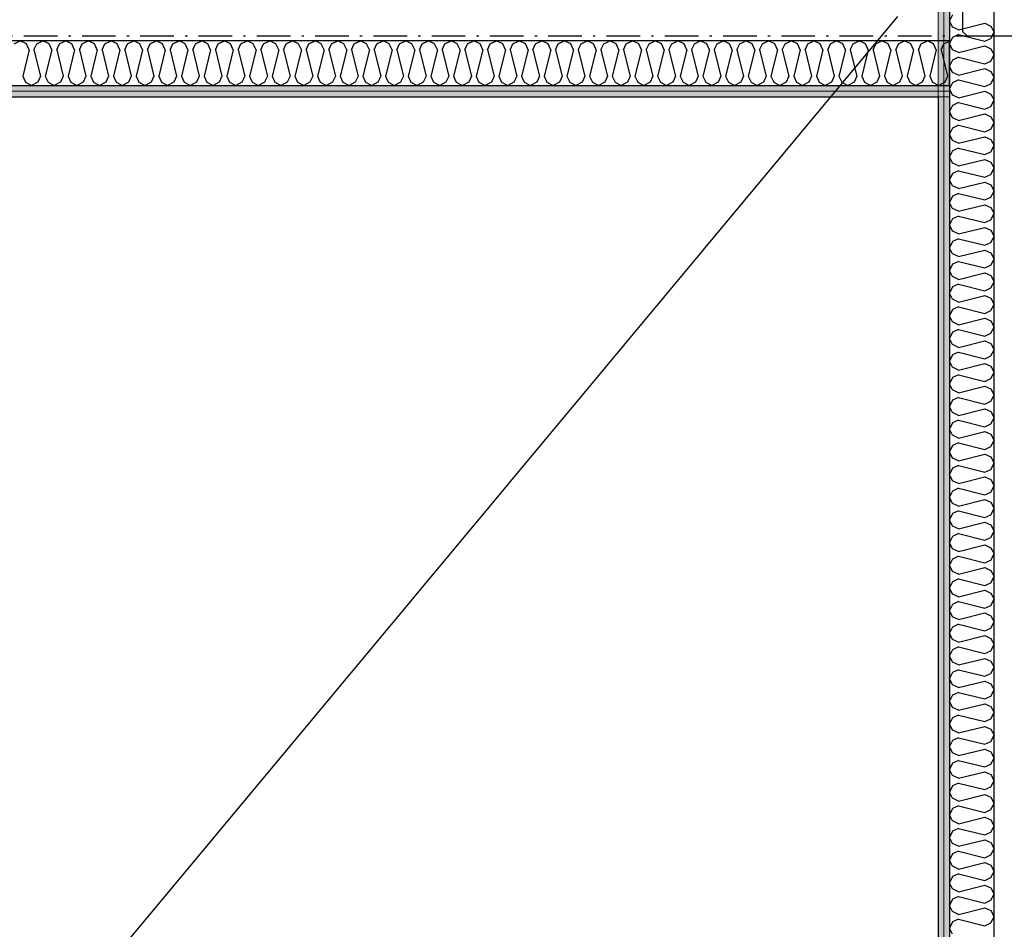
# Model space of a CAD drawing. Header units: millimetres. Extents: x -117798 to 93698, y -182207 to 252400.
# Tile 71 of 222: x -70872 to -68676, y -30304 to -28275. Entities that reach past the tile are written whole.
import ezdxf

# ---------------------------------------------------------------- set-up
doc = ezdxf.new("R2010")
doc.units = ezdxf.units.MM
doc.header["$LTSCALE"] = 0.5
doc.header["$MEASUREMENT"] = 0
doc.linetypes.add('Over snittplan', pattern=[260, 150, -50, 10, -50])
doc.linetypes.add('PLINE', pattern=[0])
for name, color, linetype in [('222- Søyler', 7, 'Continuous'), ('223- Bjelker', 7, 'Continuous'), ('242- Ikke-bærende innervegger (Skravur)(Nye konstruksjoner)', 7, 'Continuous'), ('242- Ikke-bærende innervegger(Nye konstruksjoner)', 7, 'Continuous'), ('256- Faste himlinger og overflatebehandling(Nye konstruksjoner)', 7, 'Continuous'), ('BYGG(Nye konstruksjoner)', 7, 'Continuous')]:
    doc.layers.add(name, color=color, linetype=linetype)
doc.layers.add('236- Innvendig kledning og overflate(Nye konstruksjoner)', color=7, linetype='Continuous', lineweight=0)
pattern_1 = [(90, (0, 0), (-86.60254, 0), [0, -50]), (90, (-43.3, 25), (-86.60254, 0), [0, -50])]
pattern_2 = [(0, (0, 0), (0, 86.60254), [0, -50]), (0, (25, 43.3), (0, 86.60254), [0, -50])]

# ---------------------------------------------------------------- blocks, each defined once
blk = doc.blocks.new('*X28')
at = {"layer": '242- Ikke-bærende innervegger (Skravur)(Nye konstruksjoner)', "linetype": 'PLINE'}
for p, q in [((-68791.6, -28263.8), (-68798.2, -28277.6)), ((-68791.6, -28291.4), (-68798.2, -28277.6)), ((-68778.1, -28297.5), (-68719.4, -28282.9)), ((-68719.4, -28282.9), (-68705.9, -28289)), ((-68705.9, -28289), (-68698.2, -28302.9)), ((-68778.1, -28297.5), (-68791.6, -28291.4)), ((-68778.1, -28308.2), (-68791.6, -28314.3)), ((-68778.1, -28308.2), (-68719.4, -28322.8)), ((-68705.9, -28316.7), (-68698.2, -28302.9)), ((-68791.6, -28314.3), (-68798.2, -28328.2)), ((-68791.6, -28342), (-68798.2, -28328.2)), ((-68778.1, -28348.1), (-68719.4, -28333.5)), ((-68719.4, -28322.8), (-68705.9, -28316.7)), ((-68719.4, -28333.5), (-68705.9, -28339.6)), ((-68778.1, -28348.1), (-68791.6, -28342)), ((-68705.9, -28339.6), (-68698.2, -28353.4)), ((-68705.9, -28367.3), (-68698.2, -28353.4)), ((-68791.6, -28364.9), (-68798.2, -28378.7)), ((-68778.1, -28358.8), (-68791.6, -28364.9)), ((-68778.1, -28358.8), (-68719.4, -28373.4)), ((-68719.4, -28373.4), (-68705.9, -28367.3)), ((-68791.6, -28392.6), (-68798.2, -28378.7)), ((-68778.1, -28398.7), (-68791.6, -28392.6)), ((-68778.1, -28398.7), (-68719.4, -28384.1)), ((-68719.4, -28384.1), (-68705.9, -28390.2)), ((-68705.9, -28390.2), (-68698.2, -28404)), ((-68791.6, -28415.5), (-68798.2, -28429.3)), ((-68778.1, -28409.3), (-68791.6, -28415.5)), ((-68778.1, -28409.3), (-68719.4, -28424)), ((-68719.4, -28424), (-68705.9, -28417.8)), ((-68705.9, -28417.8), (-68698.2, -28404)), ((-68791.6, -28443.1), (-68798.2, -28429.3)), ((-68778.1, -28449.3), (-68791.6, -28443.1)), ((-68778.1, -28449.3), (-68719.4, -28434.6)), ((-68719.4, -28434.6), (-68705.9, -28440.8)), ((-68705.9, -28440.8), (-68698.2, -28454.6)), ((-68791.6, -28466.1), (-68798.2, -28479.9)), ((-68778.1, -28459.9), (-68791.6, -28466.1)), ((-68778.1, -28459.9), (-68719.4, -28474.6)), ((-68705.9, -28468.4), (-68698.2, -28454.6)), ((-68791.6, -28493.7), (-68798.2, -28479.9)), ((-68778.1, -28499.9), (-68719.4, -28485.2)), ((-68719.4, -28474.6), (-68705.9, -28468.4)), ((-68719.4, -28485.2), (-68705.9, -28491.4)), ((-68778.1, -28499.9), (-68791.6, -28493.7)), ((-68705.9, -28491.4), (-68698.2, -28505.2)), ((-68705.9, -28519), (-68698.2, -28505.2)), ((-68791.6, -28516.7), (-68798.2, -28530.5)), ((-68791.6, -28544.3), (-68798.2, -28530.5)), ((-68778.1, -28510.5), (-68791.6, -28516.7)), ((-68778.1, -28510.5), (-68719.4, -28525.2)), ((-68719.4, -28525.2), (-68705.9, -28519)), ((-68778.1, -28550.5), (-68791.6, -28544.3)), ((-68778.1, -28550.5), (-68719.4, -28535.8)), ((-68719.4, -28535.8), (-68705.9, -28542)), ((-68705.9, -28542), (-68698.2, -28555.8)), ((-68791.6, -28567.3), (-68798.2, -28581.1)), ((-68778.1, -28561.1), (-68791.6, -28567.3)), ((-68778.1, -28561.1), (-68719.4, -28575.8)), ((-68719.4, -28575.8), (-68705.9, -28569.6)), ((-68705.9, -28569.6), (-68698.2, -28555.8)), ((-68791.6, -28594.9), (-68798.2, -28581.1)), ((-68778.1, -28601.1), (-68791.6, -28594.9)), ((-68778.1, -28601.1), (-68719.4, -28586.4)), ((-68719.4, -28586.4), (-68705.9, -28592.6)), ((-68705.9, -28592.6), (-68698.2, -28606.4)), ((-68791.6, -28617.9), (-68798.2, -28631.7)), ((-68778.1, -28611.7), (-68791.6, -28617.9)), ((-68778.1, -28611.7), (-68719.4, -28626.4)), ((-68719.4, -28626.4), (-68705.9, -28620.2)), ((-68705.9, -28620.2), (-68698.2, -28606.4)), ((-68791.6, -28645.5), (-68798.2, -28631.7)), ((-68778.1, -28651.6), (-68719.4, -28637)), ((-68719.4, -28637), (-68705.9, -28643.1)), ((-68778.1, -28651.6), (-68791.6, -28645.5)), ((-68778.1, -28662.3), (-68791.6, -28668.4)), ((-68778.1, -28662.3), (-68719.4, -28676.9)), ((-68705.9, -28643.1), (-68698.2, -28657)), ((-68705.9, -28670.8), (-68698.2, -28657)), ((-68791.6, -28668.4), (-68798.2, -28682.3)), ((-68791.6, -28696.1), (-68798.2, -28682.3)), ((-68719.4, -28676.9), (-68705.9, -28670.8)), ((-68778.1, -28702.2), (-68791.6, -28696.1)), ((-68778.1, -28702.2), (-68719.4, -28687.6)), ((-68719.4, -28687.6), (-68705.9, -28693.7)), ((-68705.9, -28693.7), (-68698.2, -28707.5)), ((-68705.9, -28721.4), (-68698.2, -28707.5)), ((-68791.6, -28719), (-68798.2, -28732.8)), ((-68778.1, -28712.9), (-68791.6, -28719)), ((-68778.1, -28712.9), (-68719.4, -28727.5)), ((-68719.4, -28727.5), (-68705.9, -28721.4)), ((-68791.6, -28746.7), (-68798.2, -28732.8)), ((-68778.1, -28752.8), (-68791.6, -28746.7)), ((-68778.1, -28752.8), (-68719.4, -28738.2)), ((-68719.4, -28738.2), (-68705.9, -28744.3)), ((-68705.9, -28744.3), (-68698.2, -28758.1)), ((-68791.6, -28769.6), (-68798.2, -28783.4)), ((-68778.1, -28763.4), (-68791.6, -28769.6)), ((-68778.1, -28763.4), (-68719.4, -28778.1)), ((-68719.4, -28778.1), (-68705.9, -28771.9)), ((-68705.9, -28771.9), (-68698.2, -28758.1)), ((-68791.6, -28797.2), (-68798.2, -28783.4)), ((-68778.1, -28803.4), (-68719.4, -28788.7)), ((-68719.4, -28788.7), (-68705.9, -28794.9)), ((-68705.9, -28794.9), (-68698.2, -28808.7)), ((-68778.1, -28803.4), (-68791.6, -28797.2)), ((-68778.1, -28814), (-68791.6, -28820.2)), ((-68778.1, -28814), (-68719.4, -28828.7)), ((-68705.9, -28822.5), (-68698.2, -28808.7)), ((-68791.6, -28820.2), (-68798.2, -28834)), ((-68791.6, -28847.8), (-68798.2, -28834)), ((-68778.1, -28854), (-68719.4, -28839.3)), ((-68719.4, -28828.7), (-68705.9, -28822.5)), ((-68719.4, -28839.3), (-68705.9, -28845.5)), ((-68778.1, -28854), (-68791.6, -28847.8)), ((-68705.9, -28845.5), (-68698.2, -28859.3)), ((-68705.9, -28873.1), (-68698.2, -28859.3)), ((-68791.6, -28870.8), (-68798.2, -28884.6)), ((-68778.1, -28864.6), (-68791.6, -28870.8)), ((-68778.1, -28864.6), (-68719.4, -28879.3)), ((-68719.4, -28879.3), (-68705.9, -28873.1)), ((-68791.6, -28898.4), (-68798.2, -28884.6)), ((-68778.1, -28904.6), (-68791.6, -28898.4)), ((-68778.1, -28904.6), (-68719.4, -28889.9)), ((-68719.4, -28889.9), (-68705.9, -28896.1)), ((-68705.9, -28896.1), (-68698.2, -28909.9)), ((-68791.6, -28921.4), (-68798.2, -28935.2)), ((-68778.1, -28915.2), (-68791.6, -28921.4)), ((-68778.1, -28915.2), (-68719.4, -28929.9)), ((-68719.4, -28929.9), (-68705.9, -28923.7)), ((-68705.9, -28923.7), (-68698.2, -28909.9)), ((-68791.6, -28949), (-68798.2, -28935.2)), ((-68778.1, -28955.2), (-68791.6, -28949)), ((-68778.1, -28955.2), (-68719.4, -28940.5)), ((-68719.4, -28940.5), (-68705.9, -28946.7)), ((-68705.9, -28946.7), (-68698.2, -28960.5)), ((-68778.1, -28965.8), (-68791.6, -28972)), ((-68778.1, -28965.8), (-68719.4, -28980.5)), ((-68705.9, -28974.3), (-68698.2, -28960.5)), ((-68791.6, -28972), (-68798.2, -28985.8)), ((-68791.6, -28999.6), (-68798.2, -28985.8)), ((-68778.1, -29005.7), (-68719.4, -28991.1)), ((-68719.4, -28980.5), (-68705.9, -28974.3)), ((-68719.4, -28991.1), (-68705.9, -28997.2)), ((-68778.1, -29005.7), (-68791.6, -28999.6)), ((-68705.9, -28997.2), (-68698.2, -29011.1)), ((-68705.9, -29024.9), (-68698.2, -29011.1)), ((-68791.6, -29022.5), (-68798.2, -29036.4)), ((-68791.6, -29050.2), (-68798.2, -29036.4)), ((-68778.1, -29016.4), (-68791.6, -29022.5)), ((-68778.1, -29016.4), (-68719.4, -29031)), ((-68719.4, -29031), (-68705.9, -29024.9)), ((-68778.1, -29056.3), (-68791.6, -29050.2)), ((-68778.1, -29056.3), (-68719.4, -29041.7)), ((-68719.4, -29041.7), (-68705.9, -29047.8)), ((-68705.9, -29047.8), (-68698.2, -29061.6)), ((-68791.6, -29073.1), (-68798.2, -29086.9)), ((-68778.1, -29067), (-68791.6, -29073.1)), ((-68778.1, -29067), (-68719.4, -29081.6)), ((-68719.4, -29081.6), (-68705.9, -29075.5)), ((-68705.9, -29075.5), (-68698.2, -29061.6)), ((-68791.6, -29100.8), (-68798.2, -29086.9)), ((-68778.1, -29106.9), (-68791.6, -29100.8)), ((-68778.1, -29106.9), (-68719.4, -29092.3)), ((-68719.4, -29092.3), (-68705.9, -29098.4)), ((-68705.9, -29098.4), (-68698.2, -29112.2)), ((-68791.6, -29123.7), (-68798.2, -29137.5)), ((-68778.1, -29117.5), (-68791.6, -29123.7)), ((-68778.1, -29117.5), (-68719.4, -29132.2)), ((-68705.9, -29126), (-68698.2, -29112.2)), ((-68791.6, -29151.3), (-68798.2, -29137.5)), ((-68778.1, -29157.5), (-68719.4, -29142.8)), ((-68719.4, -29132.2), (-68705.9, -29126)), ((-68719.4, -29142.8), (-68705.9, -29149)), ((-68778.1, -29157.5), (-68791.6, -29151.3)), ((-68778.1, -29168.1), (-68791.6, -29174.3)), ((-68778.1, -29168.1), (-68719.4, -29182.8)), ((-68705.9, -29149), (-68698.2, -29162.8)), ((-68705.9, -29176.6), (-68698.2, -29162.8)), ((-68791.6, -29174.3), (-68798.2, -29188.1)), ((-68791.6, -29201.9), (-68798.2, -29188.1)), ((-68719.4, -29182.8), (-68705.9, -29176.6)), ((-68778.1, -29208.1), (-68791.6, -29201.9)), ((-68778.1, -29208.1), (-68719.4, -29193.4)), ((-68719.4, -29193.4), (-68705.9, -29199.6)), ((-68705.9, -29199.6), (-68698.2, -29213.4)), ((-68791.6, -29224.9), (-68798.2, -29238.7)), ((-68778.1, -29218.7), (-68791.6, -29224.9)), ((-68778.1, -29218.7), (-68719.4, -29233.4)), ((-68719.4, -29233.4), (-68705.9, -29227.2)), ((-68705.9, -29227.2), (-68698.2, -29213.4)), ((-68791.6, -29252.5), (-68798.2, -29238.7)), ((-68778.1, -29258.7), (-68791.6, -29252.5)), ((-68778.1, -29258.7), (-68719.4, -29244)), ((-68719.4, -29244), (-68705.9, -29250.2)), ((-68705.9, -29250.2), (-68698.2, -29264)), ((-68791.6, -29275.5), (-68798.2, -29289.3)), ((-68778.1, -29269.3), (-68791.6, -29275.5)), ((-68778.1, -29269.3), (-68719.4, -29284)), ((-68719.4, -29284), (-68705.9, -29277.8)), ((-68705.9, -29277.8), (-68698.2, -29264)), ((-68791.6, -29303.1), (-68798.2, -29289.3)), ((-68778.1, -29309.3), (-68719.4, -29294.6)), ((-68719.4, -29294.6), (-68705.9, -29300.8)), ((-68705.9, -29300.8), (-68698.2, -29314.6)), ((-68778.1, -29309.3), (-68791.6, -29303.1)), ((-68778.1, -29319.9), (-68791.6, -29326.1)), ((-68778.1, -29319.9), (-68719.4, -29334.6)), ((-68705.9, -29328.4), (-68698.2, -29314.6)), ((-68791.6, -29326.1), (-68798.2, -29339.9)), ((-68791.6, -29353.7), (-68798.2, -29339.9)), ((-68719.4, -29334.6), (-68705.9, -29328.4)), ((-68778.1, -29359.8), (-68791.6, -29353.7)), ((-68778.1, -29359.8), (-68719.4, -29345.2)), ((-68719.4, -29345.2), (-68705.9, -29351.3)), ((-68705.9, -29351.3), (-68698.2, -29365.2)), ((-68705.9, -29379), (-68698.2, -29365.2)), ((-68791.6, -29376.6), (-68798.2, -29390.5)), ((-68778.1, -29370.5), (-68791.6, -29376.6)), ((-68778.1, -29370.5), (-68719.4, -29385.1)), ((-68719.4, -29385.1), (-68705.9, -29379)), ((-68791.6, -29404.3), (-68798.2, -29390.5)), ((-68778.1, -29410.4), (-68791.6, -29404.3)), ((-68778.1, -29410.4), (-68719.4, -29395.8)), ((-68719.4, -29395.8), (-68705.9, -29401.9)), ((-68705.9, -29401.9), (-68698.2, -29415.7)), ((-68791.6, -29427.2), (-68798.2, -29441)), ((-68778.1, -29421.1), (-68791.6, -29427.2)), ((-68778.1, -29421.1), (-68719.4, -29435.7)), ((-68719.4, -29435.7), (-68705.9, -29429.6)), ((-68705.9, -29429.6), (-68698.2, -29415.7)), ((-68791.6, -29454.9), (-68798.2, -29441)), ((-68778.1, -29461), (-68791.6, -29454.9)), ((-68778.1, -29461), (-68719.4, -29446.4)), ((-68719.4, -29446.4), (-68705.9, -29452.5)), ((-68705.9, -29452.5), (-68698.2, -29466.3)), ((-68778.1, -29471.6), (-68791.6, -29477.8)), ((-68778.1, -29471.6), (-68719.4, -29486.3)), ((-68705.9, -29480.2), (-68698.2, -29466.3)), ((-68791.6, -29477.8), (-68798.2, -29491.6)), ((-68791.6, -29505.4), (-68798.2, -29491.6)), ((-68778.1, -29511.6), (-68719.4, -29496.9)), ((-68719.4, -29486.3), (-68705.9, -29480.2)), ((-68719.4, -29496.9), (-68705.9, -29503.1)), ((-68778.1, -29511.6), (-68791.6, -29505.4)), ((-68705.9, -29503.1), (-68698.2, -29516.9)), ((-68705.9, -29530.7), (-68698.2, -29516.9)), ((-68791.6, -29528.4), (-68798.2, -29542.2)), ((-68791.6, -29556), (-68798.2, -29542.2)), ((-68778.1, -29522.2), (-68791.6, -29528.4)), ((-68778.1, -29522.2), (-68719.4, -29536.9)), ((-68719.4, -29536.9), (-68705.9, -29530.7)), ((-68778.1, -29562.2), (-68791.6, -29556)), ((-68778.1, -29562.2), (-68719.4, -29547.5)), ((-68719.4, -29547.5), (-68705.9, -29553.7)), ((-68705.9, -29553.7), (-68698.2, -29567.5)), ((-68791.6, -29579), (-68798.2, -29592.8)), ((-68778.1, -29572.8), (-68791.6, -29579)), ((-68778.1, -29572.8), (-68719.4, -29587.5)), ((-68719.4, -29587.5), (-68705.9, -29581.3)), ((-68705.9, -29581.3), (-68698.2, -29567.5)), ((-68791.6, -29606.6), (-68798.2, -29592.8)), ((-68778.1, -29612.8), (-68791.6, -29606.6)), ((-68778.1, -29612.8), (-68719.4, -29598.1)), ((-68719.4, -29598.1), (-68705.9, -29604.3)), ((-68705.9, -29604.3), (-68698.2, -29618.1)), ((-68791.6, -29629.6), (-68798.2, -29643.4)), ((-68778.1, -29623.4), (-68791.6, -29629.6)), ((-68778.1, -29623.4), (-68719.4, -29638.1)), ((-68705.9, -29631.9), (-68698.2, -29618.1)), ((-68791.6, -29657.2), (-68798.2, -29643.4)), ((-68778.1, -29663.4), (-68719.4, -29648.7)), ((-68719.4, -29638.1), (-68705.9, -29631.9)), ((-68719.4, -29648.7), (-68705.9, -29654.9)), ((-68778.1, -29663.4), (-68791.6, -29657.2)), ((-68778.1, -29674), (-68791.6, -29680.2)), ((-68778.1, -29674), (-68719.4, -29688.7)), ((-68705.9, -29654.9), (-68698.2, -29668.7)), ((-68705.9, -29682.5), (-68698.2, -29668.7)), ((-68791.6, -29680.2), (-68798.2, -29694)), ((-68791.6, -29707.8), (-68798.2, -29694)), ((-68719.4, -29688.7), (-68705.9, -29682.5)), ((-68778.1, -29714), (-68791.6, -29707.8)), ((-68778.1, -29714), (-68719.4, -29699.3)), ((-68719.4, -29699.3), (-68705.9, -29705.5)), ((-68705.9, -29705.5), (-68698.2, -29719.3)), ((-68791.6, -29730.7), (-68798.2, -29744.6)), ((-68778.1, -29724.6), (-68791.6, -29730.7)), ((-68778.1, -29724.6), (-68719.4, -29739.2)), ((-68719.4, -29739.2), (-68705.9, -29733.1)), ((-68705.9, -29733.1), (-68698.2, -29719.3)), ((-68791.6, -29758.4), (-68798.2, -29744.6)), ((-68778.1, -29764.5), (-68791.6, -29758.4)), ((-68778.1, -29764.5), (-68719.4, -29749.9)), ((-68719.4, -29749.9), (-68705.9, -29756)), ((-68705.9, -29756), (-68698.2, -29769.9)), ((-68791.6, -29781.3), (-68798.2, -29795.1)), ((-68778.1, -29775.2), (-68791.6, -29781.3)), ((-68778.1, -29775.2), (-68719.4, -29789.8)), ((-68719.4, -29789.8), (-68705.9, -29783.7)), ((-68705.9, -29783.7), (-68698.2, -29769.9)), ((-68791.6, -29809), (-68798.2, -29795.1)), ((-68778.1, -29815.1), (-68719.4, -29800.5)), ((-68719.4, -29800.5), (-68705.9, -29806.6)), ((-68778.1, -29815.1), (-68791.6, -29809)), ((-68778.1, -29825.8), (-68791.6, -29831.9)), ((-68778.1, -29825.8), (-68719.4, -29840.4)), ((-68705.9, -29806.6), (-68698.2, -29820.4)), ((-68705.9, -29834.3), (-68698.2, -29820.4)), ((-68791.6, -29831.9), (-68798.2, -29845.7)), ((-68791.6, -29859.5), (-68798.2, -29845.7)), ((-68719.4, -29840.4), (-68705.9, -29834.3)), ((-68778.1, -29865.7), (-68791.6, -29859.5)), ((-68778.1, -29865.7), (-68719.4, -29851)), ((-68719.4, -29851), (-68705.9, -29857.2)), ((-68705.9, -29857.2), (-68698.2, -29871)), ((-68705.9, -29884.8), (-68698.2, -29871)), ((-68791.6, -29882.5), (-68798.2, -29896.3)), ((-68778.1, -29876.3), (-68791.6, -29882.5)), ((-68778.1, -29876.3), (-68719.4, -29891)), ((-68719.4, -29891), (-68705.9, -29884.8)), ((-68791.6, -29910.1), (-68798.2, -29896.3)), ((-68778.1, -29916.3), (-68791.6, -29910.1)), ((-68778.1, -29916.3), (-68719.4, -29901.6)), ((-68719.4, -29901.6), (-68705.9, -29907.8)), ((-68705.9, -29907.8), (-68698.2, -29921.6)), ((-68791.6, -29933.1), (-68798.2, -29946.9)), ((-68778.1, -29926.9), (-68791.6, -29933.1)), ((-68778.1, -29926.9), (-68719.4, -29941.6)), ((-68719.4, -29941.6), (-68705.9, -29935.4)), ((-68705.9, -29935.4), (-68698.2, -29921.6)), ((-68791.6, -29960.7), (-68798.2, -29946.9)), ((-68778.1, -29966.9), (-68719.4, -29952.2)), ((-68719.4, -29952.2), (-68705.9, -29958.4)), ((-68705.9, -29958.4), (-68698.2, -29972.2)), ((-68778.1, -29966.9), (-68791.6, -29960.7)), ((-68778.1, -29977.5), (-68791.6, -29983.7)), ((-68778.1, -29977.5), (-68719.4, -29992.2)), ((-68705.9, -29986), (-68698.2, -29972.2)), ((-68791.6, -29983.7), (-68798.2, -29997.5)), ((-68791.6, -30011.3), (-68798.2, -29997.5)), ((-68778.1, -30017.5), (-68719.4, -30002.8)), ((-68719.4, -29992.2), (-68705.9, -29986)), ((-68719.4, -30002.8), (-68705.9, -30009)), ((-68778.1, -30017.5), (-68791.6, -30011.3)), ((-68705.9, -30009), (-68698.2, -30022.8)), ((-68705.9, -30036.6), (-68698.2, -30022.8)), ((-68791.6, -30034.3), (-68798.2, -30048.1)), ((-68778.1, -30028.1), (-68791.6, -30034.3)), ((-68778.1, -30028.1), (-68719.4, -30042.8)), ((-68719.4, -30042.8), (-68705.9, -30036.6)), ((-68791.6, -30061.9), (-68798.2, -30048.1)), ((-68778.1, -30068.1), (-68791.6, -30061.9)), ((-68778.1, -30068.1), (-68719.4, -30053.4)), ((-68719.4, -30053.4), (-68705.9, -30059.6)), ((-68705.9, -30059.6), (-68698.2, -30073.4)), ((-68791.6, -30084.8), (-68798.2, -30098.7)), ((-68778.1, -30078.7), (-68791.6, -30084.8)), ((-68778.1, -30078.7), (-68719.4, -30093.3)), ((-68719.4, -30093.3), (-68705.9, -30087.2)), ((-68705.9, -30087.2), (-68698.2, -30073.4)), ((-68791.6, -30112.5), (-68798.2, -30098.7)), ((-68778.1, -30118.6), (-68791.6, -30112.5)), ((-68778.1, -30118.6), (-68719.4, -30104)), ((-68719.4, -30104), (-68705.9, -30110.1)), ((-68705.9, -30110.1), (-68698.2, -30124)), ((-68791.6, -30135.4), (-68798.2, -30149.2)), ((-68778.1, -30129.3), (-68791.6, -30135.4)), ((-68778.1, -30129.3), (-68719.4, -30143.9)), ((-68705.9, -30137.8), (-68698.2, -30124)), ((-68791.6, -30163.1), (-68798.2, -30149.2)), ((-68778.1, -30169.2), (-68719.4, -30154.6)), ((-68719.4, -30143.9), (-68705.9, -30137.8)), ((-68719.4, -30154.6), (-68705.9, -30160.7)), ((-68778.1, -30169.2), (-68791.6, -30163.1)), ((-68705.9, -30160.7), (-68698.2, -30174.5)), ((-68705.9, -30188.4), (-68698.2, -30174.5)), ((-68791.6, -30186), (-68798.2, -30199.8)), ((-68791.6, -30213.6), (-68798.2, -30199.8)), ((-68778.1, -30179.9), (-68791.6, -30186)), ((-68778.1, -30179.9), (-68719.4, -30194.5)), ((-68719.4, -30194.5), (-68705.9, -30188.4)), ((-68778.1, -30219.8), (-68791.6, -30213.6)), ((-68778.1, -30219.8), (-68719.4, -30205.1)), ((-68719.4, -30205.1), (-68705.9, -30211.3)), ((-68705.9, -30211.3), (-68698.2, -30225.1)), ((-68791.6, -30236.6), (-68798.2, -30250.4)), ((-68778.1, -30230.4), (-68791.6, -30236.6)), ((-68778.1, -30230.4), (-68719.4, -30245.1)), ((-68719.4, -30245.1), (-68705.9, -30238.9)), ((-68705.9, -30238.9), (-68698.2, -30225.1)), ((-68791.6, -30264.2), (-68798.2, -30250.4)), ((-68778.1, -30270.4), (-68791.6, -30264.2)), ((-68778.1, -30270.4), (-68719.4, -30255.7)), ((-68719.4, -30255.7), (-68705.9, -30261.9)), ((-68705.9, -30261.9), (-68698.2, -30275.7)), ((-68791.6, -30287.2), (-68798.2, -30301)), ((-68778.1, -30281), (-68791.6, -30287.2)), ((-68778.1, -30281), (-68719.4, -30295.7)), ((-68719.4, -30295.7), (-68705.9, -30289.5)), ((-68705.9, -30289.5), (-68698.2, -30275.7)), ((-68791.6, -30314.8), (-68798.2, -30301))]:
    blk.add_line(p, q, dxfattribs=at)
blk = doc.blocks.new('*X575')
at = {"layer": '242- Ikke-bærende innervegger (Skravur)(Nye konstruksjoner)', "linetype": 'PLINE'}
for p, q in [((-70884.8, -28328.5), (-70871, -28321.9)), ((-70857.1, -28328.5), (-70871, -28321.9)), ((-70851, -28342), (-70857.1, -28328.5)), ((-70840.4, -28342), (-70834.2, -28328.5)), ((-70834.2, -28328.5), (-70820.4, -28321.9)), ((-70806.6, -28328.5), (-70820.4, -28321.9)), ((-70800.4, -28342), (-70806.6, -28328.5)), ((-70789.8, -28342), (-70783.6, -28328.5)), ((-70783.6, -28328.5), (-70769.8, -28321.9)), ((-70756, -28328.5), (-70769.8, -28321.9)), ((-70749.8, -28342), (-70756, -28328.5)), ((-70739.2, -28342), (-70733, -28328.5)), ((-70733, -28328.5), (-70719.2, -28321.9)), ((-70705.4, -28328.5), (-70719.2, -28321.9)), ((-70699.2, -28342), (-70705.4, -28328.5)), ((-70688.6, -28342), (-70682.4, -28328.5)), ((-70682.4, -28328.5), (-70668.6, -28321.9)), ((-70654.8, -28328.5), (-70668.6, -28321.9)), ((-70648.6, -28342), (-70654.8, -28328.5)), ((-70638, -28342), (-70631.8, -28328.5)), ((-70631.8, -28328.5), (-70618, -28321.9)), ((-70604.2, -28328.5), (-70618, -28321.9)), ((-70598.1, -28342), (-70604.2, -28328.5)), ((-70587.4, -28342), (-70581.3, -28328.5)), ((-70581.3, -28328.5), (-70567.4, -28321.9)), ((-70553.6, -28328.5), (-70567.4, -28321.9)), ((-70547.5, -28342), (-70553.6, -28328.5)), ((-70536.8, -28342), (-70530.7, -28328.5)), ((-70530.7, -28328.5), (-70516.9, -28321.9)), ((-70503, -28328.5), (-70516.9, -28321.9)), ((-70496.9, -28342), (-70503, -28328.5)), ((-70486.3, -28342), (-70480.1, -28328.5)), ((-70480.1, -28328.5), (-70466.3, -28321.9)), ((-70452.5, -28328.5), (-70466.3, -28321.9)), ((-70446.3, -28342), (-70452.5, -28328.5)), ((-70435.7, -28342), (-70429.5, -28328.5)), ((-70429.5, -28328.5), (-70415.7, -28321.9)), ((-70401.9, -28328.5), (-70415.7, -28321.9)), ((-70395.7, -28342), (-70401.9, -28328.5)), ((-70385.1, -28342), (-70378.9, -28328.5)), ((-70378.9, -28328.5), (-70365.1, -28321.9)), ((-70351.3, -28328.5), (-70365.1, -28321.9)), ((-70345.1, -28342), (-70351.3, -28328.5)), ((-70334.5, -28342), (-70328.3, -28328.5)), ((-70328.3, -28328.5), (-70314.5, -28321.9)), ((-70300.7, -28328.5), (-70314.5, -28321.9)), ((-70294.5, -28342), (-70300.7, -28328.5)), ((-70283.9, -28342), (-70277.7, -28328.5)), ((-70277.7, -28328.5), (-70263.9, -28321.9)), ((-70250.1, -28328.5), (-70263.9, -28321.9)), ((-70244, -28342), (-70250.1, -28328.5)), ((-70233.3, -28342), (-70227.2, -28328.5)), ((-70227.2, -28328.5), (-70213.3, -28321.9)), ((-70199.5, -28328.5), (-70213.3, -28321.9)), ((-70193.4, -28342), (-70199.5, -28328.5)), ((-70182.7, -28342), (-70176.6, -28328.5)), ((-70176.6, -28328.5), (-70162.8, -28321.9)), ((-70148.9, -28328.5), (-70162.8, -28321.9)), ((-70142.8, -28342), (-70148.9, -28328.5)), ((-70132.2, -28342), (-70126, -28328.5)), ((-70126, -28328.5), (-70112.2, -28321.9)), ((-70098.4, -28328.5), (-70112.2, -28321.9)), ((-70092.2, -28342), (-70098.4, -28328.5)), ((-70081.6, -28342), (-70075.4, -28328.5)), ((-70075.4, -28328.5), (-70061.6, -28321.9)), ((-70047.8, -28328.5), (-70061.6, -28321.9)), ((-70041.6, -28342), (-70047.8, -28328.5)), ((-70031, -28342), (-70024.8, -28328.5)), ((-70024.8, -28328.5), (-70011, -28321.9)), ((-69997.2, -28328.5), (-70011, -28321.9)), ((-69991, -28342), (-69997.2, -28328.5)), ((-69980.4, -28342), (-69974.2, -28328.5)), ((-69974.2, -28328.5), (-69960.4, -28321.9)), ((-69946.6, -28328.5), (-69960.4, -28321.9)), ((-69940.4, -28342), (-69946.6, -28328.5)), ((-69929.8, -28342), (-69923.6, -28328.5)), ((-69923.6, -28328.5), (-69909.8, -28321.9)), ((-69896, -28328.5), (-69909.8, -28321.9)), ((-69889.9, -28342), (-69896, -28328.5)), ((-69879.2, -28342), (-69873.1, -28328.5)), ((-69873.1, -28328.5), (-69859.2, -28321.9)), ((-69845.4, -28328.5), (-69859.2, -28321.9)), ((-69839.3, -28342), (-69845.4, -28328.5)), ((-69828.6, -28342), (-69822.5, -28328.5)), ((-69822.5, -28328.5), (-69808.7, -28321.9)), ((-69794.8, -28328.5), (-69808.7, -28321.9)), ((-69788.7, -28342), (-69794.8, -28328.5)), ((-69778.1, -28342), (-69771.9, -28328.5)), ((-69771.9, -28328.5), (-69758.1, -28321.9)), ((-69744.3, -28328.5), (-69758.1, -28321.9)), ((-69738.1, -28342), (-69744.3, -28328.5)), ((-69727.5, -28342), (-69721.3, -28328.5)), ((-69721.3, -28328.5), (-69707.5, -28321.9)), ((-69693.7, -28328.5), (-69707.5, -28321.9)), ((-69687.5, -28342), (-69693.7, -28328.5)), ((-69676.9, -28342), (-69670.7, -28328.5)), ((-69670.7, -28328.5), (-69656.9, -28321.9)), ((-69643.1, -28328.5), (-69656.9, -28321.9)), ((-69636.9, -28342), (-69643.1, -28328.5)), ((-69626.3, -28342), (-69620.1, -28328.5)), ((-69620.1, -28328.5), (-69606.3, -28321.9)), ((-69592.5, -28328.5), (-69606.3, -28321.9)), ((-69586.3, -28342), (-69592.5, -28328.5)), ((-69575.7, -28342), (-69569.5, -28328.5)), ((-69569.5, -28328.5), (-69555.7, -28321.9)), ((-69541.9, -28328.5), (-69555.7, -28321.9)), ((-69535.7, -28342), (-69541.9, -28328.5)), ((-69525.1, -28342), (-69519, -28328.5)), ((-69519, -28328.5), (-69505.1, -28321.9)), ((-69491.3, -28328.5), (-69505.1, -28321.9)), ((-69485.2, -28342), (-69491.3, -28328.5)), ((-69474.5, -28342), (-69468.4, -28328.5)), ((-69468.4, -28328.5), (-69454.6, -28321.9)), ((-69440.7, -28328.5), (-69454.6, -28321.9)), ((-69434.6, -28342), (-69440.7, -28328.5)), ((-69423.9, -28342), (-69417.8, -28328.5)), ((-69417.8, -28328.5), (-69404, -28321.9)), ((-69390.2, -28328.5), (-69404, -28321.9)), ((-69384, -28342), (-69390.2, -28328.5)), ((-69373.4, -28342), (-69367.2, -28328.5)), ((-69367.2, -28328.5), (-69353.4, -28321.9)), ((-69339.6, -28328.5), (-69353.4, -28321.9)), ((-69333.4, -28342), (-69339.6, -28328.5)), ((-69322.8, -28342), (-69316.6, -28328.5)), ((-69316.6, -28328.5), (-69302.8, -28321.9)), ((-69289, -28328.5), (-69302.8, -28321.9)), ((-69282.8, -28342), (-69289, -28328.5)), ((-69272.2, -28342), (-69266, -28328.5)), ((-69266, -28328.5), (-69252.2, -28321.9)), ((-69238.4, -28328.5), (-69252.2, -28321.9)), ((-69232.2, -28342), (-69238.4, -28328.5)), ((-69221.6, -28342), (-69215.4, -28328.5)), ((-69215.4, -28328.5), (-69201.6, -28321.9)), ((-69187.8, -28328.5), (-69201.6, -28321.9)), ((-69181.6, -28342), (-69187.8, -28328.5)), ((-69171, -28342), (-69164.9, -28328.5)), ((-69164.9, -28328.5), (-69151, -28321.9)), ((-69137.2, -28328.5), (-69151, -28321.9)), ((-69131.1, -28342), (-69137.2, -28328.5)), ((-69120.4, -28342), (-69114.3, -28328.5)), ((-69114.3, -28328.5), (-69100.5, -28321.9)), ((-69086.6, -28328.5), (-69100.5, -28321.9)), ((-69080.5, -28342), (-69086.6, -28328.5)), ((-69069.8, -28342), (-69063.7, -28328.5)), ((-69063.7, -28328.5), (-69049.9, -28321.9)), ((-69036.1, -28328.5), (-69049.9, -28321.9)), ((-69029.9, -28342), (-69036.1, -28328.5)), ((-69019.3, -28342), (-69013.1, -28328.5)), ((-69013.1, -28328.5), (-68999.3, -28321.9)), ((-68985.5, -28328.5), (-68999.3, -28321.9)), ((-68979.3, -28342), (-68985.5, -28328.5)), ((-68968.7, -28342), (-68962.5, -28328.5)), ((-68962.5, -28328.5), (-68948.7, -28321.9)), ((-68934.9, -28328.5), (-68948.7, -28321.9)), ((-68928.7, -28342), (-68934.9, -28328.5)), ((-68918.1, -28342), (-68911.9, -28328.5)), ((-68911.9, -28328.5), (-68898.1, -28321.9)), ((-68884.3, -28328.5), (-68898.1, -28321.9)), ((-68878.1, -28342), (-68884.3, -28328.5)), ((-68867.5, -28342), (-68861.3, -28328.5)), ((-68861.3, -28328.5), (-68847.5, -28321.9)), ((-68833.7, -28328.5), (-68847.5, -28321.9)), ((-68827.5, -28342), (-68833.7, -28328.5)), ((-68816.9, -28342), (-68810.8, -28328.5)), ((-68810.8, -28328.5), (-68798.2, -28322.5)), ((-70851, -28342), (-70865.6, -28400.7)), ((-70840.4, -28342), (-70825.7, -28400.7)), ((-70800.4, -28342), (-70815.1, -28400.7)), ((-70789.8, -28342), (-70775.1, -28400.7)), ((-70749.8, -28342), (-70764.5, -28400.7)), ((-70739.2, -28342), (-70724.5, -28400.7)), ((-70699.2, -28342), (-70713.9, -28400.7)), ((-70688.6, -28342), (-70673.9, -28400.7)), ((-70648.6, -28342), (-70663.3, -28400.7)), ((-70638, -28342), (-70623.3, -28400.7)), ((-70598.1, -28342), (-70612.7, -28400.7)), ((-70587.4, -28342), (-70572.8, -28400.7)), ((-70547.5, -28342), (-70562.1, -28400.7)), ((-70536.8, -28342), (-70522.2, -28400.7)), ((-70496.9, -28342), (-70511.5, -28400.7)), ((-70486.3, -28342), (-70471.6, -28400.7)), ((-70446.3, -28342), (-70461, -28400.7)), ((-70435.7, -28342), (-70421, -28400.7)), ((-70395.7, -28342), (-70410.4, -28400.7)), ((-70385.1, -28342), (-70370.4, -28400.7)), ((-70345.1, -28342), (-70359.8, -28400.7)), ((-70334.5, -28342), (-70319.8, -28400.7)), ((-70294.5, -28342), (-70309.2, -28400.7)), ((-70283.9, -28342), (-70269.2, -28400.7)), ((-70244, -28342), (-70258.6, -28400.7)), ((-70233.3, -28342), (-70218.7, -28400.7)), ((-70193.4, -28342), (-70208, -28400.7)), ((-70182.7, -28342), (-70168.1, -28400.7)), ((-70142.8, -28342), (-70157.4, -28400.7)), ((-70132.2, -28342), (-70117.5, -28400.7)), ((-70092.2, -28342), (-70106.9, -28400.7)), ((-70081.6, -28342), (-70066.9, -28400.7)), ((-70041.6, -28342), (-70056.3, -28400.7)), ((-70031, -28342), (-70016.3, -28400.7)), ((-69991, -28342), (-70005.7, -28400.7)), ((-69980.4, -28342), (-69965.7, -28400.7)), ((-69940.4, -28342), (-69955.1, -28400.7)), ((-69929.8, -28342), (-69915.1, -28400.7)), ((-69889.9, -28342), (-69904.5, -28400.7)), ((-69879.2, -28342), (-69864.6, -28400.7)), ((-69839.3, -28342), (-69853.9, -28400.7)), ((-69828.6, -28342), (-69814, -28400.7)), ((-69788.7, -28342), (-69803.3, -28400.7)), ((-69778.1, -28342), (-69763.4, -28400.7)), ((-69738.1, -28342), (-69752.8, -28400.7)), ((-69727.5, -28342), (-69712.8, -28400.7)), ((-69687.5, -28342), (-69702.2, -28400.7)), ((-69676.9, -28342), (-69662.2, -28400.7)), ((-69636.9, -28342), (-69651.6, -28400.7)), ((-69626.3, -28342), (-69611.6, -28400.7)), ((-69586.3, -28342), (-69601, -28400.7)), ((-69575.7, -28342), (-69561, -28400.7)), ((-69535.7, -28342), (-69550.4, -28400.7)), ((-69525.1, -28342), (-69510.5, -28400.7)), ((-69485.2, -28342), (-69499.8, -28400.7)), ((-69474.5, -28342), (-69459.9, -28400.7)), ((-69434.6, -28342), (-69449.2, -28400.7)), ((-69423.9, -28342), (-69409.3, -28400.7)), ((-69384, -28342), (-69398.7, -28400.7)), ((-69373.4, -28342), (-69358.7, -28400.7)), ((-69333.4, -28342), (-69348.1, -28400.7)), ((-69322.8, -28342), (-69308.1, -28400.7)), ((-69282.8, -28342), (-69297.5, -28400.7)), ((-69272.2, -28342), (-69257.5, -28400.7)), ((-69232.2, -28342), (-69246.9, -28400.7)), ((-69221.6, -28342), (-69206.9, -28400.7)), ((-69181.6, -28342), (-69196.3, -28400.7)), ((-69171, -28342), (-69156.4, -28400.7)), ((-69131.1, -28342), (-69145.7, -28400.7)), ((-69120.4, -28342), (-69105.8, -28400.7)), ((-69080.5, -28342), (-69095.1, -28400.7)), ((-69069.8, -28342), (-69055.2, -28400.7)), ((-69029.9, -28342), (-69044.6, -28400.7)), ((-69019.3, -28342), (-69004.6, -28400.7)), ((-68979.3, -28342), (-68994, -28400.7)), ((-68968.7, -28342), (-68954, -28400.7)), ((-68928.7, -28342), (-68943.4, -28400.7)), ((-68918.1, -28342), (-68903.4, -28400.7)), ((-68878.1, -28342), (-68892.8, -28400.7)), ((-68867.5, -28342), (-68852.8, -28400.7)), ((-68827.5, -28342), (-68842.2, -28400.7)), ((-68816.9, -28342), (-68802.3, -28400.7)), ((-70865.6, -28400.7), (-70859.5, -28414.2)), ((-70859.5, -28414.2), (-70845.7, -28421.9)), ((-70831.9, -28414.2), (-70845.7, -28421.9)), ((-70825.7, -28400.7), (-70831.9, -28414.2)), ((-70815.1, -28400.7), (-70808.9, -28414.2)), ((-70808.9, -28414.2), (-70795.1, -28421.9)), ((-70781.3, -28414.2), (-70795.1, -28421.9)), ((-70775.1, -28400.7), (-70781.3, -28414.2)), ((-70764.5, -28400.7), (-70758.3, -28414.2)), ((-70758.3, -28414.2), (-70744.5, -28421.9)), ((-70730.7, -28414.2), (-70744.5, -28421.9)), ((-70724.5, -28400.7), (-70730.7, -28414.2)), ((-70713.9, -28400.7), (-70707.7, -28414.2)), ((-70707.7, -28414.2), (-70693.9, -28421.9)), ((-70680.1, -28414.2), (-70693.9, -28421.9)), ((-70673.9, -28400.7), (-70680.1, -28414.2)), ((-70663.3, -28400.7), (-70657.1, -28414.2)), ((-70657.1, -28414.2), (-70643.3, -28421.9)), ((-70629.5, -28414.2), (-70643.3, -28421.9)), ((-70623.3, -28400.7), (-70629.5, -28414.2)), ((-70612.7, -28400.7), (-70606.6, -28414.2)), ((-70606.6, -28414.2), (-70592.7, -28421.9)), ((-70578.9, -28414.2), (-70592.7, -28421.9)), ((-70572.8, -28400.7), (-70578.9, -28414.2)), ((-70562.1, -28400.7), (-70556, -28414.2)), ((-70556, -28414.2), (-70542.2, -28421.9)), ((-70528.3, -28414.2), (-70542.2, -28421.9)), ((-70522.2, -28400.7), (-70528.3, -28414.2)), ((-70511.5, -28400.7), (-70505.4, -28414.2)), ((-70505.4, -28414.2), (-70491.6, -28421.9)), ((-70477.8, -28414.2), (-70491.6, -28421.9)), ((-70471.6, -28400.7), (-70477.8, -28414.2)), ((-70461, -28400.7), (-70454.8, -28414.2)), ((-70454.8, -28414.2), (-70441, -28421.9)), ((-70427.2, -28414.2), (-70441, -28421.9)), ((-70421, -28400.7), (-70427.2, -28414.2)), ((-70410.4, -28400.7), (-70404.2, -28414.2)), ((-70404.2, -28414.2), (-70390.4, -28421.9)), ((-70376.6, -28414.2), (-70390.4, -28421.9)), ((-70370.4, -28400.7), (-70376.6, -28414.2)), ((-70359.8, -28400.7), (-70353.6, -28414.2)), ((-70353.6, -28414.2), (-70339.8, -28421.9)), ((-70326, -28414.2), (-70339.8, -28421.9)), ((-70319.8, -28400.7), (-70326, -28414.2)), ((-70309.2, -28400.7), (-70303, -28414.2)), ((-70303, -28414.2), (-70289.2, -28421.9)), ((-70275.4, -28414.2), (-70289.2, -28421.9)), ((-70269.2, -28400.7), (-70275.4, -28414.2)), ((-70258.6, -28400.7), (-70252.5, -28414.2)), ((-70252.5, -28414.2), (-70238.6, -28421.9)), ((-70224.8, -28414.2), (-70238.6, -28421.9)), ((-70218.7, -28400.7), (-70224.8, -28414.2)), ((-70208, -28400.7), (-70201.9, -28414.2)), ((-70201.9, -28414.2), (-70188.1, -28421.9)), ((-70174.2, -28414.2), (-70188.1, -28421.9)), ((-70168.1, -28400.7), (-70174.2, -28414.2)), ((-70157.4, -28400.7), (-70151.3, -28414.2)), ((-70151.3, -28414.2), (-70137.5, -28421.9)), ((-70123.7, -28414.2), (-70137.5, -28421.9)), ((-70117.5, -28400.7), (-70123.7, -28414.2)), ((-70106.9, -28400.7), (-70100.7, -28414.2)), ((-70100.7, -28414.2), (-70086.9, -28421.9)), ((-70073.1, -28414.2), (-70086.9, -28421.9)), ((-70066.9, -28400.7), (-70073.1, -28414.2)), ((-70056.3, -28400.7), (-70050.1, -28414.2)), ((-70050.1, -28414.2), (-70036.3, -28421.9)), ((-70022.5, -28414.2), (-70036.3, -28421.9)), ((-70016.3, -28400.7), (-70022.5, -28414.2)), ((-70005.7, -28400.7), (-69999.5, -28414.2)), ((-69999.5, -28414.2), (-69985.7, -28421.9)), ((-69971.9, -28414.2), (-69985.7, -28421.9)), ((-69965.7, -28400.7), (-69971.9, -28414.2)), ((-69955.1, -28400.7), (-69948.9, -28414.2)), ((-69948.9, -28414.2), (-69935.1, -28421.9)), ((-69921.3, -28414.2), (-69935.1, -28421.9)), ((-69915.1, -28400.7), (-69921.3, -28414.2)), ((-69904.5, -28400.7), (-69898.4, -28414.2)), ((-69898.4, -28414.2), (-69884.5, -28421.9)), ((-69870.7, -28414.2), (-69884.5, -28421.9)), ((-69864.6, -28400.7), (-69870.7, -28414.2)), ((-69853.9, -28400.7), (-69847.8, -28414.2)), ((-69847.8, -28414.2), (-69834, -28421.9)), ((-69820.1, -28414.2), (-69834, -28421.9)), ((-69814, -28400.7), (-69820.1, -28414.2)), ((-69803.3, -28400.7), (-69797.2, -28414.2)), ((-69797.2, -28414.2), (-69783.4, -28421.9)), ((-69769.6, -28414.2), (-69783.4, -28421.9)), ((-69763.4, -28400.7), (-69769.6, -28414.2)), ((-69752.8, -28400.7), (-69746.6, -28414.2)), ((-69746.6, -28414.2), (-69732.8, -28421.9)), ((-69719, -28414.2), (-69732.8, -28421.9)), ((-69712.8, -28400.7), (-69719, -28414.2)), ((-69702.2, -28400.7), (-69696, -28414.2)), ((-69696, -28414.2), (-69682.2, -28421.9)), ((-69668.4, -28414.2), (-69682.2, -28421.9)), ((-69662.2, -28400.7), (-69668.4, -28414.2)), ((-69651.6, -28400.7), (-69645.4, -28414.2)), ((-69645.4, -28414.2), (-69631.6, -28421.9)), ((-69617.8, -28414.2), (-69631.6, -28421.9)), ((-69611.6, -28400.7), (-69617.8, -28414.2)), ((-69601, -28400.7), (-69594.8, -28414.2)), ((-69594.8, -28414.2), (-69581, -28421.9)), ((-69567.2, -28414.2), (-69581, -28421.9)), ((-69561, -28400.7), (-69567.2, -28414.2)), ((-69550.4, -28400.7), (-69544.2, -28414.2)), ((-69544.2, -28414.2), (-69530.4, -28421.9)), ((-69516.6, -28414.2), (-69530.4, -28421.9)), ((-69510.5, -28400.7), (-69516.6, -28414.2)), ((-69499.8, -28400.7), (-69493.7, -28414.2)), ((-69493.7, -28414.2), (-69479.8, -28421.9)), ((-69466, -28414.2), (-69479.8, -28421.9)), ((-69459.9, -28400.7), (-69466, -28414.2)), ((-69449.2, -28400.7), (-69443.1, -28414.2)), ((-69443.1, -28414.2), (-69429.3, -28421.9)), ((-69415.4, -28414.2), (-69429.3, -28421.9)), ((-69409.3, -28400.7), (-69415.4, -28414.2)), ((-69398.7, -28400.7), (-69392.5, -28414.2)), ((-69392.5, -28414.2), (-69378.7, -28421.9)), ((-69364.9, -28414.2), (-69378.7, -28421.9)), ((-69358.7, -28400.7), (-69364.9, -28414.2)), ((-69348.1, -28400.7), (-69341.9, -28414.2)), ((-69341.9, -28414.2), (-69328.1, -28421.9)), ((-69314.3, -28414.2), (-69328.1, -28421.9)), ((-69308.1, -28400.7), (-69314.3, -28414.2)), ((-69297.5, -28400.7), (-69291.3, -28414.2)), ((-69291.3, -28414.2), (-69277.5, -28421.9)), ((-69263.7, -28414.2), (-69277.5, -28421.9)), ((-69257.5, -28400.7), (-69263.7, -28414.2)), ((-69246.9, -28400.7), (-69240.7, -28414.2)), ((-69240.7, -28414.2), (-69226.9, -28421.9)), ((-69213.1, -28414.2), (-69226.9, -28421.9)), ((-69206.9, -28400.7), (-69213.1, -28414.2)), ((-69196.3, -28400.7), (-69190.1, -28414.2)), ((-69190.1, -28414.2), (-69176.3, -28421.9)), ((-69162.5, -28414.2), (-69176.3, -28421.9)), ((-69156.4, -28400.7), (-69162.5, -28414.2)), ((-69145.7, -28400.7), (-69139.6, -28414.2)), ((-69139.6, -28414.2), (-69125.7, -28421.9)), ((-69111.9, -28414.2), (-69125.7, -28421.9)), ((-69105.8, -28400.7), (-69111.9, -28414.2)), ((-69095.1, -28400.7), (-69089, -28414.2)), ((-69089, -28414.2), (-69075.2, -28421.9)), ((-69061.3, -28414.2), (-69075.2, -28421.9)), ((-69055.2, -28400.7), (-69061.3, -28414.2)), ((-69044.6, -28400.7), (-69038.4, -28414.2)), ((-69038.4, -28414.2), (-69024.6, -28421.9)), ((-69010.8, -28414.2), (-69024.6, -28421.9)), ((-69004.6, -28400.7), (-69010.8, -28414.2)), ((-68994, -28400.7), (-68987.8, -28414.2)), ((-68987.8, -28414.2), (-68974, -28421.9)), ((-68960.2, -28414.2), (-68974, -28421.9)), ((-68954, -28400.7), (-68960.2, -28414.2)), ((-68943.4, -28400.7), (-68937.2, -28414.2)), ((-68937.2, -28414.2), (-68923.4, -28421.9)), ((-68909.6, -28414.2), (-68923.4, -28421.9)), ((-68903.4, -28400.7), (-68909.6, -28414.2)), ((-68892.8, -28400.7), (-68886.6, -28414.2)), ((-68886.6, -28414.2), (-68872.8, -28421.9)), ((-68859, -28414.2), (-68872.8, -28421.9)), ((-68852.8, -28400.7), (-68859, -28414.2)), ((-68842.2, -28400.7), (-68836, -28414.2)), ((-68836, -28414.2), (-68822.2, -28421.9)), ((-68808.4, -28414.2), (-68822.2, -28421.9)), ((-68802.3, -28400.7), (-68808.4, -28414.2))]:
    blk.add_line(p, q, dxfattribs=at)

msp = doc.modelspace()

# ---------------------------------------------------------------- hatches: boundary and pattern name
at = {"layer": '242- Ikke-bærende innervegger (Skravur)(Nye konstruksjoner)', "linetype": 'Continuous'}
h = msp.add_hatch(dxfattribs=at)
h.set_pattern_fill('Gips', color=256, style=0, pattern_type=2)
h.set_pattern_definition(pattern_1)
h.paths.add_polyline_path([(-68823.2, -28219.4), (-68823.2, -39016.9), (-68810.7, -39016.9), (-68810.7, -28219.4)])
h = msp.add_hatch(dxfattribs=at)
h.set_pattern_fill('Gips', color=256, style=0, pattern_type=2)
h.set_pattern_definition(pattern_1)
h.paths.add_polyline_path([(-68810.7, -28219.4), (-68810.7, -39016.9), (-68798.2, -39016.9), (-68798.2, -28219.4)])
h = msp.add_hatch(dxfattribs=at)
h.set_pattern_fill('Gips', color=256, style=0, pattern_type=2)
h.set_pattern_definition(pattern_2)
h.paths.add_polyline_path([(-77668.2, -28434.4), (-68798.2, -28434.4), (-68798.2, -28421.9), (-77668.2, -28421.9)])
h = msp.add_hatch(dxfattribs=at)
h.set_pattern_fill('Gips', color=256, style=0, pattern_type=2)
h.set_pattern_definition(pattern_2)
h.paths.add_polyline_path([(-77668.2, -28446.9), (-68798.2, -28446.9), (-68798.2, -28434.4), (-77668.2, -28434.4)])

# ---------------------------------------------------------------- linework, layer by layer
at = {"layer": '222- Søyler', "linetype": 'PLINE', "flags": 128}
for points in [[(-68768.2, -28301.9), (-68768.2, -28131.9)], [(-68758.2, -28311.9), (-68768.2, -28301.9)], [(-68588.2, -28311.9), (-68758.2, -28311.9)]]:
    msp.add_lwpolyline(points, dxfattribs=at)
at = {"layer": '223- Bjelker', "linetype": 'Over snittplan'}
msp.add_line((-64288.2, -28311.9), (-77768.2, -28311.9), dxfattribs=at)
at = {"layer": '236- Innvendig kledning og overflate(Nye konstruksjoner)', "linetype": 'PLINE'}
for p, q in [((-68810.7, -28219.4), (-68810.7, -39016.9)), ((-77668.2, -28434.4), (-68798.2, -28434.4))]:
    msp.add_line(p, q, dxfattribs=at)
at = {"layer": '236- Innvendig kledning og overflate(Nye konstruksjoner)', "linetype": 'PLINE', "flags": 128}
for points in [[(-68823.2, -28219.4), (-68823.2, -39016.9)], [(-68798.2, -28434.4), (-68798.2, -28421.9)], [(-68798.2, -28446.9), (-68798.2, -28434.4)], [(-77668.2, -28446.9), (-68798.2, -28446.9)]]:
    msp.add_lwpolyline(points, dxfattribs=at)
at = {"layer": '242- Ikke-bærende innervegger(Nye konstruksjoner)', "linetype": 'PLINE'}
for p, q in [((-68798.2, -28219.4), (-68798.2, -39016.9)), ((-68698.2, -39016.9), (-68698.2, -28219.4)), ((-77668.2, -28421.9), (-68798.2, -28421.9))]:
    msp.add_line(p, q, dxfattribs=at)
at = {"layer": '242- Ikke-bærende innervegger(Nye konstruksjoner)', "linetype": 'PLINE', "flags": 128}
for points in [[(-68798.2, -28321.9), (-77668.2, -28321.9)], [(-68798.2, -28421.9), (-68798.2, -28321.9)]]:
    msp.add_lwpolyline(points, dxfattribs=at)
at = {"layer": '256- Faste himlinger og overflatebehandling(Nye konstruksjoner)', "linetype": 'PLINE', "flags": 128}
for points in [[(-77605.7, -28446.9), (-68823.2, -28446.9)], [(-68823.2, -28446.9), (-68823.2, -31721.9)]]:
    msp.add_lwpolyline(points, dxfattribs=at)
at = {"layer": 'BYGG(Nye konstruksjoner)', "linetype": 'PLINE'}
msp.add_line((-77663.2, -38767.6), (-68913.2, -28267.6), dxfattribs=at)

# ---------------------------------------------------------------- block references
at = {"layer": '242- Ikke-bærende innervegger(Nye konstruksjoner)'}
for name in ['*X28', '*X575']:
    msp.add_blockref(name, (0, 0), dxfattribs=at)

doc.saveas('drawing.dxf')
